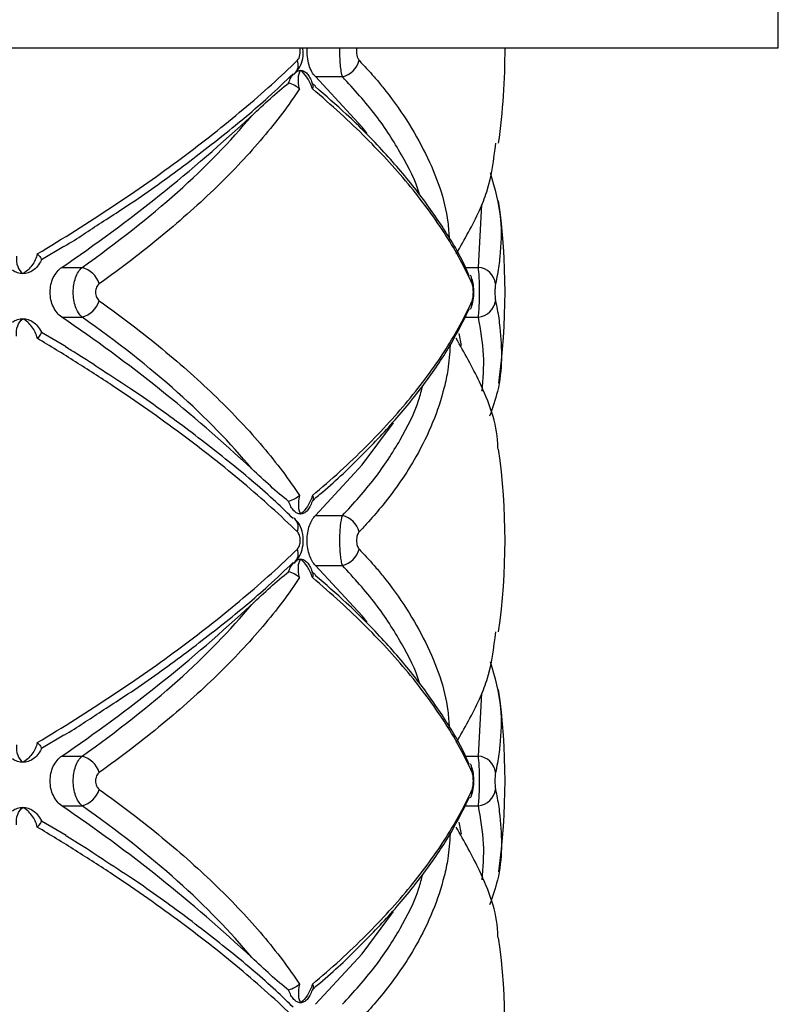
# Paper-space layout '_Posterior' of a CAD drawing. Header units: millimetres. Extents: x -145 to 255, y -320 to 324.
# Tile 16 of 17: x 97 to 137, y -20 to 32. Entities that reach past the tile are written whole.
import ezdxf

# ---------------------------------------------------------------- set-up
doc = ezdxf.new("R2010")
doc.units = ezdxf.units.MM

psp = doc.layouts.new('_Posterior')

# ---------------------------------------------------------------- linework, layer by layer
at = {"color": 7, "linetype": 'Continuous', "lineweight": 25}
for p, q in [((137.082, 30.516), (137.082, 33.516)), ((-27.918, 30.516), (137.082, 30.516)), ((111.301, 29.104), (111.35, 29.146)), ((112.451, 28.985), (113.889, 28.985)), ((112.275, 28.647), (112.454, 28.478)), ((99.072, 19.952), (97.873, 19.233)), ((98.955, 18.84), (100.031, 18.84)), ((98.955, 16.193), (100.031, 16.193)), ((97.873, 15.385), (99.179, 14.623)), ((120.227, 14.689), (120.105, 15.327)), ((112.427, 6.53), (112.275, 6.385)), ((111.302, 5.513), (111.35, 5.472)), ((112.451, 5.632), (113.889, 5.632)), ((111.301, 3.104), (111.35, 3.146)), ((112.275, 2.647), (112.454, 2.478)), ((112.451, 2.985), (113.889, 2.985)), ((99.072, -6.048), (97.873, -6.767)), ((98.955, -7.16), (100.031, -7.16)), ((98.955, -9.807), (100.031, -9.807)), ((97.873, -10.615), (99.179, -11.377)), ((120.227, -11.311), (120.105, -10.673)), ((112.427, -19.47), (112.275, -19.615))]:
    psp.add_line(p, q, dxfattribs=at)
at = {"color": 8, "linetype": 'Continuous', "lineweight": 25}
for p, q in [((121.123, 18.84), (121.302, 22.183)), ((120.437, 18.84), (121.123, 18.84)), ((120.408, 16.193), (121.123, 16.193)), ((121.123, -7.16), (121.302, -3.817)), ((120.437, -7.16), (121.123, -7.16)), ((120.408, -9.807), (121.123, -9.807))]:
    psp.add_line(p, q, dxfattribs=at)
at = {"color": 7, "linetype": 'Continuous', "lineweight": 25, "flags": 128}
for points in [[(115.203, 25.956), (114.93, 26.292), (112.451, 28.985)], [(112.451, 5.632), (114.93, 8.325), (116.605, 10.566)], [(115.203, -0.044), (114.93, 0.292), (112.451, 2.985)], [(112.451, -20.368), (114.93, -17.675), (116.605, -15.434)]]:
    psp.add_lwpolyline(points, dxfattribs=at)
at = {"color": 7, "linetype": 'Continuous', "lineweight": 25}
for centre, radius, start, end in [((87.54, 30.309), 35, 352.0048, 0.3397), ((113.62, 30.145), 1.191, 283.0537, 345.8809), ((51.74, 88.322), 84.006, 304.19702, 313.02524), ((87.54, 17.516), 35, 352.0446, 7.9842), ((99.661, 17.53), 1.362, 18.8883, 74.2005), ((120.027, 18.054), 0.767, 353.7109, 28.9067), ((121.041, 17.842), 1.001, 7.3826, 85.2833), ((99.661, 17.503), 1.362, 285.7995, 341.1117), ((120.023, 16.979), 0.77, 331.8899, 6.2156), ((121.041, 17.191), 1.001, 274.7167, 352.6174), ((51.74, -53.29), 84.006, 46.97476, 55.80298), ((87.54, 4.309), 35, 352.0048, 7.9792), ((113.62, 4.472), 1.191, 14.1191, 76.9463), ((113.62, 4.145), 1.191, 283.0537, 345.8809), ((51.74, 62.322), 84.006, 304.19702, 313.02524), ((87.54, -8.484), 35, 352.0446, 7.9842), ((99.661, -8.47), 1.362, 18.8883, 74.2005), ((121.041, -8.158), 1.001, 7.3826, 85.2833), ((120.027, -7.946), 0.767, 353.7109, 28.9067), ((99.661, -8.497), 1.362, 285.7995, 341.1117), ((120.023, -9.021), 0.77, 331.8899, 6.2156), ((121.041, -8.809), 1.001, 274.7167, 352.6174), ((51.74, -79.29), 84.006, 46.97476, 55.80298), ((87.54, -21.691), 35, 352.0048, 7.9792)]:
    psp.add_arc(centre, radius, start, end, dxfattribs=at)
at = {"color": 8, "linetype": 'Continuous', "lineweight": 25}
for centre, start, end in [((110.847, 29.618), 316.8222, 20.0056), ((110.847, 4.999), 339.9932, 43.1994), ((110.847, 3.618), 316.8222, 20.0056)]:
    psp.add_arc(centre, 0.691, start, end, dxfattribs=at)
at = {"color": 7, "linetype": 'Continuous', "lineweight": 25}
for points, knots in [([(111.342, 29.155), (111.404, 29.214), (111.565, 29.369), (111.727, 29.727), (111.828, 30.138), (111.787, 30.411), (111.771, 30.515)], [0, 0, 0, 0, 0.17342, 0.454172, 0.791323, 1, 1, 1, 1]), ([(111.496, 29.855), (111.559, 29.916), (111.607, 30.02), (111.653, 30.262), (111.65, 30.398), (111.621, 30.516)], [0, 0, 0, 0, 0.5, 0.5, 1, 1, 1, 1]), ([(112.451, 28.985), (112.382, 29.053), (112.317, 29.138), (112.201, 29.346), (112.15, 29.468), (112.07, 29.737), (112.04, 29.888), (112.009, 30.197), (112.007, 30.36), (112.019, 30.516)], [0, 0, 0, 0, 0.25, 0.25, 0.5, 0.5, 0.75, 0.75, 1, 1, 1, 1]), ([(113.889, 28.985), (113.866, 29.057), (113.845, 29.147), (113.808, 29.365), (113.793, 29.489), (113.769, 29.76), (113.76, 29.908), (113.752, 30.209), (113.751, 30.365), (113.755, 30.516)], [0, 0, 0, 0, 0.25, 0.25, 0.5, 0.5, 0.75, 0.75, 1, 1, 1, 1]), ([(114.658, 30.516), (114.632, 30.398), (114.629, 30.255), (114.675, 30.01), (114.72, 29.912), (114.774, 29.855)], [0, 0, 0, 0, 0.5, 0.5, 1, 1, 1, 1]), ([(97.647, 19.554), (99.027, 20.378), (100.363, 21.219), (102.935, 22.925), (104.162, 23.786), (106.483, 25.513), (107.582, 26.381), (109.644, 28.12), (110.607, 28.989), (111.496, 29.855)], [0, 0, 0, 0, 0.25, 0.25, 0.5, 0.5, 0.75, 0.75, 1, 1, 1, 1]), ([(101.062, 21.227), (101.412, 21.45), (102.779, 22.321), (104.964, 23.874), (107.587, 25.877), (109.7, 27.639), (110.833, 28.727), (111.265, 29.141)], [0, 0, 0, 0, 0.086369, 0.337516, 0.590131, 0.84386, 1, 1, 1, 1]), ([(111.026, 28.647), (111.062, 28.751), (111.103, 28.844), (111.196, 29.009), (111.249, 29.081), (111.304, 29.14)], [0, 0, 0, 0, 0.5, 0.5, 1, 1, 1, 1]), ([(111.366, 29.18), (111.426, 29.229), (111.521, 29.308), (111.622, 29.314), (111.661, 29.316)], [0, 0, 0, 0, 0.62074, 1, 1, 1, 1]), ([(111.608, 28.334), (111.554, 28.54), (111.535, 28.739), (111.555, 29.078), (111.596, 29.217), (111.661, 29.316)], [0, 0, 0, 0, 0.5, 0.5, 1, 1, 1, 1]), ([(112.288, 28.334), (112.226, 28.54), (112.131, 28.739), (111.911, 29.078), (111.786, 29.217), (111.661, 29.316)], [0, 0, 0, 0, 0.5, 0.5, 1, 1, 1, 1]), ([(111.661, 29.316), (111.722, 29.316), (111.783, 29.301), (111.901, 29.242), (111.957, 29.198), (112.01, 29.14)], [0, 0, 0, 0, 0.5, 0.5, 1, 1, 1, 1]), ([(112.01, 29.14), (112.064, 29.081), (112.113, 29.01), (112.202, 28.845), (112.241, 28.751), (112.275, 28.647)], [0, 0, 0, 0, 0.5, 0.5, 1, 1, 1, 1]), ([(111.608, 28.334), (111.326, 27.907), (111.022, 27.477), (110.371, 26.612), (110.023, 26.176), (108.918, 24.868), (108.1, 23.997), (106.312, 22.259), (105.338, 21.391), (103.249, 19.669), (102.132, 18.814), (100.949, 17.97)], [0, 0, 0, 0, 0.125, 0.125, 0.25, 0.25, 0.5, 0.5, 0.75, 0.75, 1, 1, 1, 1]), ([(109.059, 26.909), (109.394, 27.225), (109.724, 27.532), (110.38, 28.117), (110.703, 28.396), (111.026, 28.647)], [0, 0, 0, 0, 0.5, 0.5, 1, 1, 1, 1]), ([(120.789, 17.97), (120.41, 18.817), (119.944, 19.676), (118.85, 21.396), (118.222, 22.259), (116.803, 23.991), (116.012, 24.86), (114.7, 26.169), (114.242, 26.606), (113.291, 27.474), (112.798, 27.905), (112.288, 28.334)], [0, 0, 0, 0, 0.25, 0.25, 0.5, 0.5, 0.75, 0.75, 0.875, 0.875, 1, 1, 1, 1]), ([(120.63, 18.385), (120.562, 18.55), (120.218, 19.383), (119.302, 20.904), (117.878, 22.937), (116.137, 24.971), (114.337, 26.814), (113, 27.966), (112.436, 28.453)], [0, 0, 0, 0, 0.049704, 0.250166, 0.451715, 0.653067, 0.853433, 1, 1, 1, 1]), ([(100.031, 18.84), (101.913, 20.163), (103.605, 21.498), (106.616, 24.187), (107.936, 25.543), (109.059, 26.909)], [0, 0, 0, 0, 0.5, 0.5, 1, 1, 1, 1]), ([(119.944, 19.554), (120.385, 20.321), (121.013, 21.415), (121.804, 23.382), (121.946, 24.587), (122.048, 25.453)], [0, 0, 0, 0, 0.397397, 0.566893, 1, 1, 1, 1]), ([(121.756, 23.878), (121.988, 23.046), (122.408, 21.541), (122.317, 19.744), (122.168, 18.609), (122.069, 18.136), (122.034, 17.97)], [0, 0, 0, 0, 0.416929, 0.754859, 0.914112, 1, 1, 1, 1]), ([(99.073, 19.95), (99.081, 19.955), (99.784, 20.372), (100.426, 20.802), (101.062, 21.227)], [0, 0, 0, 0, 0.010393, 1, 1, 1, 1]), ([(96.546, 19.435), (96.522, 19.237), (96.547, 19.05), (96.667, 18.733), (96.763, 18.603), (96.883, 18.509)], [0, 0, 0, 0, 0.5, 0.5, 1, 1, 1, 1]), ([(97.647, 19.554), (97.604, 19.335), (97.501, 19.12), (97.23, 18.76), (97.061, 18.612), (96.883, 18.509)], [0, 0, 0, 0, 0.5, 0.5, 1, 1, 1, 1]), ([(97.647, 19.554), (97.719, 19.491), (97.776, 19.428), (97.854, 19.316), (97.873, 19.268), (97.873, 19.233)], [0, 0, 0, 0, 0.5, 0.5, 1, 1, 1, 1]), ([(97.873, 19.233), (97.814, 19.105), (97.744, 18.996), (97.592, 18.814), (97.511, 18.742), (97.43, 18.685)], [0, 0, 0, 0, 0.5, 0.5, 1, 1, 1, 1]), ([(96.883, 18.509), (96.788, 18.509), (96.692, 18.524), (96.506, 18.583), (96.416, 18.627), (96.33, 18.685)], [0, 0, 0, 0, 0.5, 0.5, 1, 1, 1, 1]), ([(97.43, 18.685), (97.345, 18.627), (97.257, 18.583), (97.074, 18.524), (96.978, 18.509), (96.883, 18.509)], [0, 0, 0, 0, 0.5, 0.5, 1, 1, 1, 1]), ([(98.955, 16.193), (98.864, 16.255), (98.78, 16.332), (98.628, 16.515), (98.561, 16.621), (98.451, 16.851), (98.407, 16.978), (98.349, 17.24), (98.334, 17.378), (98.334, 17.79), (98.394, 18.061), (98.615, 18.526), (98.772, 18.714), (98.955, 18.84)], [0, 0, 0, 0, 0.125, 0.125, 0.25, 0.25, 0.375, 0.375, 0.5, 0.5, 0.75, 0.75, 1, 1, 1, 1]), ([(100.031, 16.193), (99.961, 16.257), (99.897, 16.335), (99.783, 16.521), (99.732, 16.628), (99.651, 16.858), (99.619, 16.985), (99.577, 17.244), (99.566, 17.38), (99.566, 17.786), (99.61, 18.055), (99.773, 18.519), (99.891, 18.712), (100.031, 18.84)], [0, 0, 0, 0, 0.125, 0.125, 0.25, 0.25, 0.375, 0.375, 0.5, 0.5, 0.75, 0.75, 1, 1, 1, 1]), ([(121.123, 16.193), (121.132, 16.257), (121.141, 16.335), (121.156, 16.521), (121.162, 16.628), (121.173, 16.858), (121.177, 16.985), (121.182, 17.244), (121.184, 17.38), (121.184, 17.786), (121.178, 18.055), (121.157, 18.519), (121.141, 18.712), (121.123, 18.84)], [0, 0, 0, 0, 0.125, 0.125, 0.25, 0.25, 0.375, 0.375, 0.5, 0.5, 0.75, 0.75, 1, 1, 1, 1]), ([(100.949, 17.97), (100.888, 17.927), (100.836, 17.862), (100.765, 17.702), (100.746, 17.609), (100.746, 17.422), (100.765, 17.329), (100.837, 17.171), (100.888, 17.105), (100.949, 17.062)], [0, 0, 0, 0, 0.25, 0.25, 0.5, 0.5, 0.75, 0.75, 1, 1, 1, 1]), ([(120.75, 16.737), (120.77, 16.788), (120.84, 16.968), (120.879, 17.286), (120.879, 17.717), (120.848, 18.038), (120.776, 18.214), (120.753, 18.27)], [0, 0, 0, 0, 0.109368, 0.382812, 0.621884, 0.880058, 1, 1, 1, 1]), ([(120.789, 17.062), (120.808, 17.105), (120.825, 17.171), (120.848, 17.33), (120.854, 17.423), (120.854, 17.61), (120.848, 17.704), (120.825, 17.862), (120.808, 17.927), (120.789, 17.97)], [0, 0, 0, 0, 0.25, 0.25, 0.5, 0.5, 0.75, 0.75, 1, 1, 1, 1]), ([(122.034, 17.97), (122.024, 17.927), (122.016, 17.862), (122.005, 17.702), (122.002, 17.609), (122.002, 17.422), (122.005, 17.329), (122.016, 17.171), (122.024, 17.105), (122.034, 17.062)], [0, 0, 0, 0, 0.25, 0.25, 0.5, 0.5, 0.75, 0.75, 1, 1, 1, 1]), ([(100.949, 17.062), (102.135, 16.215), (103.257, 15.357), (105.344, 13.637), (106.311, 12.773), (108.095, 11.041), (108.911, 10.172), (110.018, 8.864), (110.367, 8.426), (111.021, 7.558), (111.325, 7.127), (111.608, 6.698)], [0, 0, 0, 0, 0.25, 0.25, 0.5, 0.5, 0.75, 0.75, 0.875, 0.875, 1, 1, 1, 1]), ([(112.288, 6.698), (112.797, 7.126), (113.288, 7.556), (114.236, 8.421), (114.693, 8.856), (116.004, 10.164), (116.798, 11.036), (118.222, 12.773), (118.853, 13.641), (119.948, 15.363), (120.411, 16.218), (120.789, 17.062)], [0, 0, 0, 0, 0.125, 0.125, 0.25, 0.25, 0.5, 0.5, 0.75, 0.75, 1, 1, 1, 1]), ([(122.034, 17.062), (122.096, 16.754), (122.191, 16.281), (122.375, 14.686), (122.427, 12.945), (121.875, 11.363), (121.721, 10.923)], [0, 0, 0, 0, 0.153284, 0.235954, 0.787687, 1, 1, 1, 1]), ([(112.415, 6.55), (112.503, 6.621), (113.387, 7.338), (114.838, 8.731), (116.744, 10.725), (118.36, 12.745), (119.699, 14.726), (120.339, 16.025), (120.647, 16.649)], [0, 0, 0, 0, 0.021624, 0.216757, 0.41398, 0.613125, 0.813848, 1, 1, 1, 1]), ([(96.33, 15.932), (96.416, 15.99), (96.506, 16.034), (96.691, 16.093), (96.788, 16.109), (96.883, 16.109)], [0, 0, 0, 0, 0.5, 0.5, 1, 1, 1, 1]), ([(96.546, 15.182), (96.522, 15.38), (96.547, 15.567), (96.667, 15.885), (96.763, 16.015), (96.883, 16.109)], [0, 0, 0, 0, 0.5, 0.5, 1, 1, 1, 1]), ([(97.647, 15.064), (97.604, 15.283), (97.501, 15.497), (97.23, 15.858), (97.061, 16.006), (96.883, 16.109)], [0, 0, 0, 0, 0.5, 0.5, 1, 1, 1, 1]), ([(96.883, 16.109), (96.977, 16.109), (97.073, 16.094), (97.257, 16.034), (97.345, 15.99), (97.43, 15.932)], [0, 0, 0, 0, 0.5, 0.5, 1, 1, 1, 1]), ([(97.43, 15.932), (97.511, 15.876), (97.592, 15.804), (97.744, 15.621), (97.814, 15.512), (97.873, 15.385)], [0, 0, 0, 0, 0.5, 0.5, 1, 1, 1, 1]), ([(109.059, 8.123), (107.936, 9.49), (106.616, 10.845), (103.605, 13.535), (101.913, 14.869), (100.031, 16.193)], [0, 0, 0, 0, 0.5, 0.5, 1, 1, 1, 1]), ([(111.496, 4.763), (110.604, 5.63), (109.638, 6.503), (107.579, 8.239), (106.485, 9.104), (104.168, 10.826), (102.946, 11.684), (101.015, 12.967), (100.357, 13.392), (99.019, 14.233), (98.338, 14.65), (97.647, 15.064)], [0, 0, 0, 0, 0.25, 0.25, 0.5, 0.5, 0.75, 0.75, 0.875, 0.875, 1, 1, 1, 1]), ([(122.166, 9.162), (122.164, 9.262), (122.135, 10.469), (121.406, 12.459), (120.375, 14.296), (119.944, 15.064)], [0, 0, 0, 0, 0.049782, 0.603098, 1, 1, 1, 1]), ([(101.096, 13.366), (100.656, 13.662), (100.039, 14.078), (99.36, 14.483), (99.164, 14.6)], [0, 0, 0, 0, 0.711889, 1, 1, 1, 1]), ([(111.265, 5.477), (111.005, 5.732), (110.061, 6.659), (108.167, 8.266), (105.591, 10.283), (103.227, 11.988), (101.654, 13.005), (101.096, 13.366)], [0, 0, 0, 0, 0.096526, 0.351121, 0.605851, 0.860236, 1, 1, 1, 1]), ([(111.026, 6.385), (110.703, 6.637), (110.38, 6.915), (109.724, 7.5), (109.394, 7.807), (109.059, 8.123)], [0, 0, 0, 0, 0.5, 0.5, 1, 1, 1, 1]), ([(111.304, 5.893), (111.249, 5.951), (111.197, 6.022), (111.104, 6.187), (111.062, 6.282), (111.026, 6.385)], [0, 0, 0, 0, 0.5, 0.5, 1, 1, 1, 1]), ([(111.608, 6.698), (111.554, 6.492), (111.535, 6.293), (111.555, 5.955), (111.596, 5.815), (111.661, 5.716)], [0, 0, 0, 0, 0.5, 0.5, 1, 1, 1, 1]), ([(112.288, 6.698), (112.226, 6.492), (112.131, 6.293), (111.911, 5.955), (111.786, 5.815), (111.661, 5.716)], [0, 0, 0, 0, 0.5, 0.5, 1, 1, 1, 1]), ([(112.275, 6.385), (112.241, 6.282), (112.203, 6.189), (112.114, 6.023), (112.064, 5.951), (112.01, 5.893)], [0, 0, 0, 0, 0.5, 0.5, 1, 1, 1, 1]), ([(111.661, 5.716), (111.6, 5.716), (111.538, 5.731), (111.418, 5.791), (111.36, 5.834), (111.304, 5.893)], [0, 0, 0, 0, 0.5, 0.5, 1, 1, 1, 1]), ([(112.01, 5.893), (111.957, 5.834), (111.901, 5.791), (111.783, 5.731), (111.722, 5.716), (111.661, 5.716)], [0, 0, 0, 0, 0.5, 0.5, 1, 1, 1, 1]), ([(111.342, 3.155), (111.403, 3.214), (111.564, 3.369), (111.731, 3.727), (111.832, 4.226), (111.772, 4.776), (111.6, 5.216), (111.403, 5.397), (111.337, 5.458)], [0, 0, 0, 0, 0.100735, 0.263816, 0.459657, 0.684522, 0.893784, 1, 1, 1, 1]), ([(112.451, 2.985), (112.389, 3.045), (112.332, 3.12), (112.226, 3.297), (112.178, 3.401), (112.099, 3.629), (112.066, 3.757), (112.023, 4.024), (112.011, 4.164), (112.011, 4.589), (112.057, 4.867), (112.217, 5.331), (112.327, 5.511), (112.451, 5.632)], [0, 0, 0, 0, 0.125, 0.125, 0.25, 0.25, 0.375, 0.375, 0.5, 0.5, 0.75, 0.75, 1, 1, 1, 1]), ([(113.889, 2.985), (113.868, 3.049), (113.85, 3.127), (113.816, 3.312), (113.801, 3.419), (113.778, 3.648), (113.768, 3.775), (113.756, 4.035), (113.753, 4.171), (113.752, 4.579), (113.765, 4.848), (113.813, 5.314), (113.848, 5.505), (113.889, 5.632)], [0, 0, 0, 0, 0.125, 0.125, 0.25, 0.25, 0.375, 0.375, 0.5, 0.5, 0.75, 0.75, 1, 1, 1, 1]), ([(111.496, 3.855), (111.541, 3.899), (111.579, 3.965), (111.632, 4.124), (111.646, 4.216), (111.646, 4.401), (111.631, 4.494), (111.579, 4.652), (111.541, 4.719), (111.496, 4.763)], [0, 0, 0, 0, 0.25, 0.25, 0.5, 0.5, 0.75, 0.75, 1, 1, 1, 1]), ([(114.774, 4.763), (114.734, 4.721), (114.7, 4.658), (114.65, 4.498), (114.636, 4.404), (114.636, 4.212), (114.651, 4.116), (114.7, 3.959), (114.734, 3.896), (114.774, 3.855)], [0, 0, 0, 0, 0.25, 0.25, 0.5, 0.5, 0.75, 0.75, 1, 1, 1, 1]), ([(97.647, -6.446), (99.027, -5.622), (100.363, -4.781), (102.935, -3.075), (104.162, -2.214), (106.483, -0.487), (107.582, 0.381), (109.644, 2.12), (110.607, 2.989), (111.496, 3.855)], [0, 0, 0, 0, 0.25, 0.25, 0.5, 0.5, 0.75, 0.75, 1, 1, 1, 1]), ([(111.366, 3.18), (111.426, 3.229), (111.521, 3.308), (111.622, 3.314), (111.661, 3.316)], [0, 0, 0, 0, 0.62074, 1, 1, 1, 1]), ([(111.608, 2.334), (111.554, 2.54), (111.535, 2.739), (111.555, 3.078), (111.596, 3.217), (111.661, 3.316)], [0, 0, 0, 0, 0.5, 0.5, 1, 1, 1, 1]), ([(112.288, 2.334), (112.226, 2.54), (112.131, 2.739), (111.911, 3.078), (111.786, 3.217), (111.661, 3.316)], [0, 0, 0, 0, 0.5, 0.5, 1, 1, 1, 1]), ([(111.661, 3.316), (111.722, 3.316), (111.783, 3.301), (111.901, 3.242), (111.957, 3.198), (112.01, 3.14)], [0, 0, 0, 0, 0.5, 0.5, 1, 1, 1, 1]), ([(101.062, -4.773), (101.412, -4.55), (102.779, -3.679), (104.964, -2.126), (107.587, -0.123), (109.7, 1.639), (110.833, 2.727), (111.265, 3.141)], [0, 0, 0, 0, 0.086369, 0.337516, 0.590131, 0.84386, 1, 1, 1, 1]), ([(109.059, 0.909), (109.394, 1.225), (109.724, 1.532), (110.38, 2.117), (110.703, 2.396), (111.026, 2.647)], [0, 0, 0, 0, 0.5, 0.5, 1, 1, 1, 1]), ([(111.026, 2.647), (111.062, 2.751), (111.103, 2.844), (111.196, 3.009), (111.249, 3.081), (111.304, 3.14)], [0, 0, 0, 0, 0.5, 0.5, 1, 1, 1, 1]), ([(112.01, 3.14), (112.064, 3.081), (112.113, 3.01), (112.202, 2.845), (112.241, 2.751), (112.275, 2.647)], [0, 0, 0, 0, 0.5, 0.5, 1, 1, 1, 1]), ([(111.608, 2.334), (111.326, 1.907), (111.022, 1.477), (110.371, 0.612), (110.023, 0.176), (108.918, -1.132), (108.1, -2.003), (106.312, -3.741), (105.338, -4.609), (103.249, -6.331), (102.132, -7.186), (100.949, -8.03)], [0, 0, 0, 0, 0.125, 0.125, 0.25, 0.25, 0.5, 0.5, 0.75, 0.75, 1, 1, 1, 1]), ([(120.789, -8.03), (120.41, -7.183), (119.944, -6.324), (118.85, -4.604), (118.222, -3.741), (116.803, -2.009), (116.012, -1.14), (114.7, 0.169), (114.242, 0.606), (113.291, 1.474), (112.798, 1.905), (112.288, 2.334)], [0, 0, 0, 0, 0.25, 0.25, 0.5, 0.5, 0.75, 0.75, 0.875, 0.875, 1, 1, 1, 1]), ([(120.63, -7.615), (120.562, -7.45), (120.218, -6.617), (119.302, -5.096), (117.878, -3.063), (116.137, -1.029), (114.337, 0.814), (113, 1.966), (112.436, 2.453)], [0, 0, 0, 0, 0.049704, 0.250166, 0.451715, 0.653067, 0.853433, 1, 1, 1, 1]), ([(100.031, -7.16), (101.913, -5.837), (103.605, -4.502), (106.616, -1.813), (107.936, -0.457), (109.059, 0.909)], [0, 0, 0, 0, 0.5, 0.5, 1, 1, 1, 1]), ([(119.944, -6.446), (120.385, -5.679), (121.013, -4.585), (121.804, -2.618), (121.946, -1.413), (122.048, -0.547)], [0, 0, 0, 0, 0.397397, 0.566893, 1, 1, 1, 1]), ([(121.756, -2.122), (121.988, -2.954), (122.408, -4.459), (122.317, -6.256), (122.168, -7.391), (122.069, -7.864), (122.034, -8.03)], [0, 0, 0, 0, 0.416929, 0.754859, 0.914112, 1, 1, 1, 1]), ([(99.073, -6.05), (99.081, -6.045), (99.784, -5.628), (100.426, -5.198), (101.062, -4.773)], [0, 0, 0, 0, 0.010393, 1, 1, 1, 1]), ([(96.546, -6.565), (96.522, -6.763), (96.547, -6.95), (96.667, -7.267), (96.763, -7.397), (96.883, -7.491)], [0, 0, 0, 0, 0.5, 0.5, 1, 1, 1, 1]), ([(97.647, -6.446), (97.604, -6.665), (97.501, -6.88), (97.23, -7.24), (97.061, -7.388), (96.883, -7.491)], [0, 0, 0, 0, 0.5, 0.5, 1, 1, 1, 1]), ([(97.873, -6.767), (97.814, -6.895), (97.744, -7.004), (97.592, -7.186), (97.511, -7.258), (97.43, -7.315)], [0, 0, 0, 0, 0.5, 0.5, 1, 1, 1, 1]), ([(97.647, -6.446), (97.719, -6.509), (97.776, -6.572), (97.854, -6.684), (97.873, -6.732), (97.873, -6.767)], [0, 0, 0, 0, 0.5, 0.5, 1, 1, 1, 1]), ([(96.883, -7.491), (96.788, -7.491), (96.692, -7.476), (96.506, -7.417), (96.416, -7.373), (96.33, -7.315)], [0, 0, 0, 0, 0.5, 0.5, 1, 1, 1, 1]), ([(97.43, -7.315), (97.345, -7.373), (97.257, -7.417), (97.074, -7.476), (96.978, -7.491), (96.883, -7.491)], [0, 0, 0, 0, 0.5, 0.5, 1, 1, 1, 1]), ([(98.955, -9.807), (98.864, -9.745), (98.78, -9.668), (98.628, -9.485), (98.561, -9.379), (98.451, -9.149), (98.407, -9.022), (98.349, -8.76), (98.334, -8.622), (98.334, -8.21), (98.394, -7.939), (98.615, -7.474), (98.772, -7.286), (98.955, -7.16)], [0, 0, 0, 0, 0.125, 0.125, 0.25, 0.25, 0.375, 0.375, 0.5, 0.5, 0.75, 0.75, 1, 1, 1, 1]), ([(100.031, -9.807), (99.961, -9.743), (99.897, -9.665), (99.783, -9.479), (99.732, -9.372), (99.651, -9.142), (99.619, -9.015), (99.577, -8.756), (99.566, -8.62), (99.566, -8.214), (99.61, -7.945), (99.773, -7.481), (99.891, -7.288), (100.031, -7.16)], [0, 0, 0, 0, 0.125, 0.125, 0.25, 0.25, 0.375, 0.375, 0.5, 0.5, 0.75, 0.75, 1, 1, 1, 1]), ([(121.123, -9.807), (121.132, -9.743), (121.141, -9.665), (121.156, -9.479), (121.162, -9.372), (121.173, -9.142), (121.177, -9.015), (121.182, -8.756), (121.184, -8.62), (121.184, -8.214), (121.178, -7.945), (121.157, -7.481), (121.141, -7.288), (121.123, -7.16)], [0, 0, 0, 0, 0.125, 0.125, 0.25, 0.25, 0.375, 0.375, 0.5, 0.5, 0.75, 0.75, 1, 1, 1, 1]), ([(120.75, -9.263), (120.77, -9.212), (120.84, -9.032), (120.879, -8.714), (120.879, -8.283), (120.848, -7.962), (120.776, -7.786), (120.753, -7.73)], [0, 0, 0, 0, 0.109368, 0.382812, 0.621884, 0.880058, 1, 1, 1, 1]), ([(100.949, -8.03), (100.888, -8.073), (100.836, -8.138), (100.765, -8.298), (100.746, -8.391), (100.746, -8.578), (100.765, -8.671), (100.837, -8.829), (100.888, -8.895), (100.949, -8.938)], [0, 0, 0, 0, 0.25, 0.25, 0.5, 0.5, 0.75, 0.75, 1, 1, 1, 1]), ([(120.789, -8.938), (120.808, -8.895), (120.825, -8.829), (120.848, -8.67), (120.854, -8.577), (120.854, -8.39), (120.848, -8.296), (120.825, -8.138), (120.808, -8.073), (120.789, -8.03)], [0, 0, 0, 0, 0.25, 0.25, 0.5, 0.5, 0.75, 0.75, 1, 1, 1, 1]), ([(122.034, -8.03), (122.024, -8.073), (122.016, -8.138), (122.005, -8.298), (122.002, -8.391), (122.002, -8.578), (122.005, -8.671), (122.016, -8.829), (122.024, -8.895), (122.034, -8.938)], [0, 0, 0, 0, 0.25, 0.25, 0.5, 0.5, 0.75, 0.75, 1, 1, 1, 1]), ([(100.949, -8.938), (102.135, -9.785), (103.257, -10.643), (105.344, -12.363), (106.311, -13.227), (108.095, -14.959), (108.911, -15.828), (110.018, -17.136), (110.367, -17.574), (111.021, -18.442), (111.325, -18.873), (111.608, -19.302)], [0, 0, 0, 0, 0.25, 0.25, 0.5, 0.5, 0.75, 0.75, 0.875, 0.875, 1, 1, 1, 1]), ([(112.288, -19.302), (112.797, -18.874), (113.288, -18.444), (114.236, -17.579), (114.693, -17.144), (116.004, -15.836), (116.798, -14.964), (118.222, -13.227), (118.853, -12.359), (119.948, -10.637), (120.411, -9.782), (120.789, -8.938)], [0, 0, 0, 0, 0.125, 0.125, 0.25, 0.25, 0.5, 0.5, 0.75, 0.75, 1, 1, 1, 1]), ([(112.415, -19.45), (112.503, -19.379), (113.387, -18.662), (114.838, -17.269), (116.744, -15.275), (118.36, -13.255), (119.699, -11.274), (120.339, -9.975), (120.647, -9.351)], [0, 0, 0, 0, 0.021624, 0.216757, 0.41398, 0.613125, 0.813848, 1, 1, 1, 1]), ([(122.034, -8.938), (122.096, -9.246), (122.191, -9.719), (122.375, -11.314), (122.427, -13.055), (121.875, -14.637), (121.721, -15.077)], [0, 0, 0, 0, 0.1532843, 0.2359541, 0.7876866, 1, 1, 1, 1]), ([(96.33, -10.068), (96.416, -10.01), (96.506, -9.966), (96.691, -9.907), (96.788, -9.891), (96.883, -9.891)], [0, 0, 0, 0, 0.5, 0.5, 1, 1, 1, 1]), ([(96.546, -10.818), (96.522, -10.62), (96.547, -10.433), (96.667, -10.115), (96.763, -9.985), (96.883, -9.891)], [0, 0, 0, 0, 0.5, 0.5, 1, 1, 1, 1]), ([(97.647, -10.936), (97.604, -10.717), (97.501, -10.503), (97.23, -10.142), (97.061, -9.994), (96.883, -9.891)], [0, 0, 0, 0, 0.5, 0.5, 1, 1, 1, 1]), ([(96.883, -9.891), (96.977, -9.891), (97.073, -9.906), (97.257, -9.966), (97.345, -10.01), (97.43, -10.068)], [0, 0, 0, 0, 0.5, 0.5, 1, 1, 1, 1]), ([(109.059, -17.877), (107.936, -16.51), (106.616, -15.155), (103.605, -12.465), (101.913, -11.131), (100.031, -9.807)], [0, 0, 0, 0, 0.5, 0.5, 1, 1, 1, 1]), ([(97.43, -10.068), (97.511, -10.124), (97.592, -10.196), (97.744, -10.379), (97.814, -10.488), (97.873, -10.615)], [0, 0, 0, 0, 0.5, 0.5, 1, 1, 1, 1]), ([(111.496, -21.237), (110.604, -20.37), (109.638, -19.497), (107.579, -17.761), (106.485, -16.896), (104.168, -15.174), (102.946, -14.316), (101.015, -13.033), (100.357, -12.608), (99.019, -11.767), (98.338, -11.35), (97.647, -10.936)], [0, 0, 0, 0, 0.25, 0.25, 0.5, 0.5, 0.75, 0.75, 0.875, 0.875, 1, 1, 1, 1]), ([(122.166, -16.838), (122.164, -16.738), (122.135, -15.531), (121.406, -13.541), (120.375, -11.704), (119.944, -10.936)], [0, 0, 0, 0, 0.049782, 0.603098, 1, 1, 1, 1]), ([(101.096, -12.634), (100.656, -12.338), (100.039, -11.922), (99.36, -11.517), (99.164, -11.4)], [0, 0, 0, 0, 0.7118891, 1, 1, 1, 1]), ([(111.265, -20.523), (111.005, -20.268), (110.061, -19.341), (108.167, -17.734), (105.591, -15.717), (103.227, -14.012), (101.654, -12.995), (101.096, -12.634)], [0, 0, 0, 0, 0.096526, 0.351121, 0.605851, 0.860236, 1, 1, 1, 1]), ([(111.026, -19.615), (110.703, -19.363), (110.38, -19.085), (109.724, -18.5), (109.394, -18.193), (109.059, -17.877)], [0, 0, 0, 0, 0.5, 0.5, 1, 1, 1, 1]), ([(111.608, -19.302), (111.554, -19.508), (111.535, -19.707), (111.555, -20.045), (111.596, -20.185), (111.661, -20.284)], [0, 0, 0, 0, 0.5, 0.5, 1, 1, 1, 1]), ([(112.288, -19.302), (112.226, -19.508), (112.131, -19.707), (111.911, -20.045), (111.786, -20.185), (111.661, -20.284)], [0, 0, 0, 0, 0.5, 0.5, 1, 1, 1, 1]), ([(111.304, -20.107), (111.249, -20.049), (111.197, -19.978), (111.104, -19.813), (111.062, -19.718), (111.026, -19.615)], [0, 0, 0, 0, 0.5, 0.5, 1, 1, 1, 1]), ([(112.275, -19.615), (112.241, -19.718), (112.203, -19.811), (112.114, -19.977), (112.064, -20.049), (112.01, -20.107)], [0, 0, 0, 0, 0.5, 0.5, 1, 1, 1, 1]), ([(111.661, -20.284), (111.6, -20.284), (111.538, -20.269), (111.418, -20.209), (111.36, -20.166), (111.304, -20.107)], [0, 0, 0, 0, 0.5, 0.5, 1, 1, 1, 1]), ([(112.01, -20.107), (111.957, -20.166), (111.901, -20.209), (111.783, -20.269), (111.722, -20.284), (111.661, -20.284)], [0, 0, 0, 0, 0.5, 0.5, 1, 1, 1, 1])]:
    psp.add_open_spline(points, degree=3, knots=knots, dxfattribs=at)
at = {"color": 8, "linetype": 'Continuous', "lineweight": 25}
for points, knots in [([(114.774, 29.855), (115.044, 29.564), (115.482, 29.093), (116.839, 27.468), (118.461, 24.913), (119.439, 22.182), (119.553, 20.658), (119.575, 20.367)], [0, 0, 0, 0, 0.0969543, 0.157626, 0.5342379, 0.910783, 1, 1, 1, 1]), ([(117.997, 22.695), (117.994, 22.708), (117.801, 23.431), (117.048, 24.854), (115.737, 26.953), (114.506, 28.306), (113.889, 28.985)], [0, 0, 0, 0, 0.005833, 0.331391, 0.664444, 1, 1, 1, 1]), ([(121.326, 12.251), (121.377, 12.894), (121.481, 14.222), (121.245, 15.522), (121.123, 16.193)], [0, 0, 0, 0, 0.483998, 1, 1, 1, 1]), ([(119.616, 14.697), (119.588, 14.256), (119.541, 13.503), (119.108, 11.51), (118.129, 9.08), (116.504, 6.73), (115.386, 5.415), (114.944, 4.944), (114.774, 4.763)], [0, 0, 0, 0, 0.128802, 0.21997, 0.585571, 0.849258, 0.941978, 1, 1, 1, 1]), ([(113.889, 5.632), (114.484, 6.286), (115.679, 7.599), (117.007, 9.668), (117.853, 11.324), (118.098, 12.3), (118.16, 12.549)], [0, 0, 0, 0, 0.295071, 0.592204, 0.896035, 1, 1, 1, 1]), ([(114.774, 3.855), (115.044, 3.564), (115.482, 3.093), (116.839, 1.468), (118.461, -1.087), (119.439, -3.818), (119.553, -5.342), (119.575, -5.633)], [0, 0, 0, 0, 0.096954, 0.157626, 0.534238, 0.910783, 1, 1, 1, 1]), ([(117.997, -3.305), (117.994, -3.292), (117.801, -2.569), (117.048, -1.146), (115.737, 0.953), (114.506, 2.306), (113.889, 2.985)], [0, 0, 0, 0, 0.005833, 0.331391, 0.664444, 1, 1, 1, 1]), ([(121.326, -13.749), (121.377, -13.106), (121.481, -11.778), (121.245, -10.478), (121.123, -9.807)], [0, 0, 0, 0, 0.483998, 1, 1, 1, 1]), ([(119.616, -11.303), (119.588, -11.744), (119.541, -12.497), (119.108, -14.49), (118.129, -16.92), (116.504, -19.27), (115.386, -20.585), (114.944, -21.056), (114.774, -21.237)], [0, 0, 0, 0, 0.128802, 0.21997, 0.585571, 0.849258, 0.941978, 1, 1, 1, 1]), ([(113.889, -20.368), (114.484, -19.714), (115.679, -18.401), (117.007, -16.332), (117.853, -14.676), (118.098, -13.7), (118.16, -13.451)], [0, 0, 0, 0, 0.2950711, 0.592204, 0.8960353, 1, 1, 1, 1])]:
    psp.add_open_spline(points, degree=3, knots=knots, dxfattribs=at)
at = {"color": 7, "linetype": 'Continuous', "lineweight": 25}
for points in [[(111.608, 28.334), (111.466, 28.457), (111.263, 28.576), (111.026, 28.647)], [(112.288, 28.334), (112.357, 28.457), (112.355, 28.576), (112.275, 28.647)], [(97.647, 15.064), (97.791, 15.189), (97.874, 15.314), (97.873, 15.385)], [(111.608, 6.698), (111.466, 6.575), (111.263, 6.456), (111.026, 6.385)], [(112.288, 6.698), (112.357, 6.575), (112.355, 6.456), (112.275, 6.385)], [(111.608, 2.334), (111.466, 2.457), (111.263, 2.576), (111.026, 2.647)], [(112.288, 2.334), (112.357, 2.457), (112.355, 2.576), (112.275, 2.647)], [(97.647, -10.936), (97.791, -10.811), (97.874, -10.686), (97.873, -10.615)], [(111.608, -19.302), (111.466, -19.425), (111.263, -19.544), (111.026, -19.615)], [(112.288, -19.302), (112.357, -19.425), (112.355, -19.544), (112.275, -19.615)]]:
    psp.add_open_spline(points, degree=3, dxfattribs=at)

doc.saveas('drawing.dxf')
